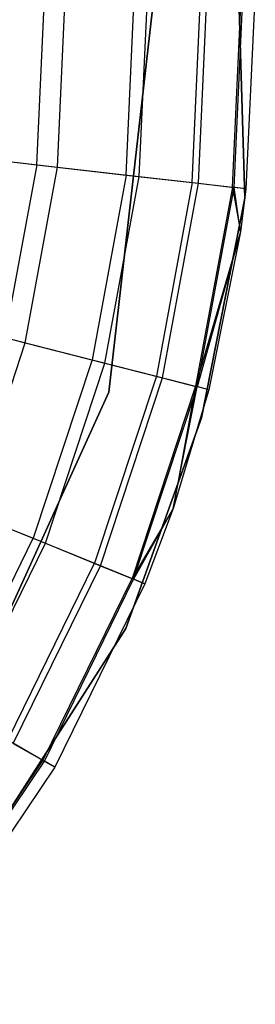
# Model space of a CAD drawing. Extents: x -38.3 to -0.1, y -39.1 to 0.
# Tile 13 of 256: x -33.1232 to -33.0459, y -33.0697 to -32.7461. Entities that reach past the tile are written whole.
import ezdxf

# ---------------------------------------------------------------- set-up
doc = ezdxf.new("R2010")
doc.units = 0
doc.header["$MEASUREMENT"] = 0
doc.layers.get('0').update_dxf_attribs({"color": 13, "linetype": 'CONTINUOUS'})

# ---------------------------------------------------------------- blocks, each defined once
blk = doc.blocks.new('ORTO_XII_A_STL')
at = {"color": 0}
for p, q in [((5.53581, 6.81382, 10.04193), (5.54013, 6.66719, 10.04193)), ((5.54013, 6.66719, 3.34901), (5.53581, 6.81382, 3.34901)), ((5.53581, 6.81382, 10.04193), (5.54013, 6.66719, 10.04193)), ((5.54013, 6.66719, 3.34901), (5.53581, 6.81382, 3.34901)), ((5.51173, 6.74663, 10.04193), (5.49552, 6.60343, 10.04193)), ((5.49552, 6.60343, 3.34901), (5.51173, 6.74663, 3.34901)), ((5.51173, 6.74663, 10.04193), (5.49552, 6.60343, 10.04193)), ((5.51173, 6.74663, 9.96319), (5.49552, 6.60343, 9.96319)), ((5.51173, 6.74663, 9.96319), (5.49552, 6.60343, 9.96319)), ((5.49552, 6.60343, 3.34901), (5.51173, 6.74663, 3.34901)), ((5.49552, 6.60343, 3.54587), (5.51173, 6.74663, 3.54587)), ((5.49552, 6.60343, 3.54587), (5.51173, 6.74663, 3.54587)), ((5.47186, 6.67815, 12.25535), (5.47449, 6.73583, 12.25535)), ((5.47186, 6.67815, 12.25535), (5.47449, 6.73583, 12.25535)), ((5.47863, 6.67738, 10.17736), (5.4813, 6.73599, 10.17736)), ((5.47863, 6.67738, 10.17736), (5.4813, 6.73599, 10.17736)), ((5.50119, 6.6748, 12.21319), (5.504, 6.7365, 12.21319)), ((5.50119, 6.6748, 12.21319), (5.504, 6.7365, 12.21319)), ((5.50549, 6.67431, 10.25197), (5.50833, 6.7366, 10.25197)), ((5.50549, 6.67431, 10.25197), (5.50833, 6.7366, 10.25197)), ((5.5228, 6.67233, 12.16654), (5.52575, 6.737, 12.16654)), ((5.5228, 6.67233, 12.16654), (5.52575, 6.737, 12.16654)), ((5.52487, 6.67209, 10.32889), (5.52783, 6.73705, 10.32889)), ((5.52487, 6.67209, 10.32889), (5.52783, 6.73705, 10.32889)), ((5.53604, 6.67082, 12.11682), (5.53906, 6.7373, 12.11682)), ((5.53604, 6.67082, 12.11682), (5.53906, 6.7373, 12.11682)), ((5.53658, 6.67075, 10.40737), (5.53961, 6.73732, 10.40737)), ((5.53658, 6.67075, 10.40737), (5.53961, 6.73732, 10.40737)), ((5.54355, 6.73741, 10.48663), (5.54049, 6.67031, 10.48663)), ((5.54355, 6.73741, 12.06555), (5.54049, 6.67031, 12.06555)), ((5.54355, 6.73741, 10.48663), (5.54049, 6.67031, 10.48663)), ((5.54355, 6.73741, 12.06555), (5.54049, 6.67031, 12.06555)), ((5.4357, 6.68229, 12.29175), (5.47186, 6.67815, 12.25535)), ((5.4357, 6.68229, 12.29175), (5.47186, 6.67815, 12.25535)), ((5.44455, 6.68128, 10.1058), (5.47863, 6.67738, 10.17736)), ((5.44455, 6.68128, 10.1058), (5.47863, 6.67738, 10.17736)), ((5.47186, 6.67815, 12.25535), (5.4614, 6.62137, 12.25535)), ((5.47186, 6.67815, 12.25535), (5.4614, 6.62137, 12.25535)), ((5.46801, 6.61968, 10.17736), (5.47863, 6.67738, 10.17736)), ((5.46801, 6.61968, 10.17736), (5.47863, 6.67738, 10.17736)), ((5.47186, 6.67815, 12.25535), (5.50119, 6.6748, 12.21319)), ((5.47186, 6.67815, 12.25535), (5.50119, 6.6748, 12.21319)), ((5.47863, 6.67738, 10.17736), (5.50549, 6.67431, 10.25197)), ((5.47863, 6.67738, 10.17736), (5.50549, 6.67431, 10.25197)), ((5.50119, 6.6748, 12.21319), (5.49, 6.61405, 12.21319)), ((5.50119, 6.6748, 12.21319), (5.49, 6.61405, 12.21319)), ((5.4942, 6.61298, 10.25197), (5.50549, 6.67431, 10.25197)), ((5.4942, 6.61298, 10.25197), (5.50549, 6.67431, 10.25197)), ((5.50119, 6.6748, 12.21319), (5.5228, 6.67233, 12.16654)), ((5.50119, 6.6748, 12.21319), (5.5228, 6.67233, 12.16654)), ((5.50549, 6.67431, 10.25197), (5.52487, 6.67209, 10.32889)), ((5.50549, 6.67431, 10.25197), (5.52487, 6.67209, 10.32889)), ((5.5228, 6.67233, 12.16654), (5.51108, 6.60866, 12.16654)), ((5.5228, 6.67233, 12.16654), (5.51108, 6.60866, 12.16654)), ((5.5131, 6.60815, 10.32889), (5.52487, 6.67209, 10.32889)), ((5.5131, 6.60815, 10.32889), (5.52487, 6.67209, 10.32889)), ((5.5228, 6.67233, 12.16654), (5.53604, 6.67082, 12.11682)), ((5.5228, 6.67233, 12.16654), (5.53604, 6.67082, 12.11682)), ((5.53604, 6.67082, 12.11682), (5.52398, 6.60536, 12.11682)), ((5.53604, 6.67082, 12.11682), (5.52398, 6.60536, 12.11682)), ((5.52451, 6.60523, 10.40737), (5.53658, 6.67075, 10.40737)), ((5.52451, 6.60523, 10.40737), (5.53658, 6.67075, 10.40737)), ((5.52487, 6.67209, 10.32889), (5.53658, 6.67075, 10.40737)), ((5.52487, 6.67209, 10.32889), (5.53658, 6.67075, 10.40737)), ((5.54049, 6.67031, 12.06555), (5.53604, 6.67082, 12.11682)), ((5.53604, 6.67082, 12.11682), (5.53867, 6.65617, 12.06555)), ((5.54049, 6.67031, 12.06555), (5.53604, 6.67082, 12.11682)), ((5.53604, 6.67082, 12.11682), (5.53867, 6.65617, 12.06555)), ((5.54049, 6.67031, 10.48663), (5.53658, 6.67075, 10.40737)), ((5.54049, 6.67031, 10.48663), (5.53658, 6.67075, 10.40737)), ((5.53867, 6.65617, 10.48663), (5.53658, 6.67075, 10.40737)), ((5.53867, 6.65617, 10.48663), (5.53658, 6.67075, 10.40737)), ((5.54049, 6.67031, 10.48663), (5.53867, 6.65617, 10.48663)), ((5.54049, 6.67031, 12.06555), (5.53867, 6.65617, 12.06555)), ((5.54049, 6.67031, 10.48663), (5.53867, 6.65617, 10.48663)), ((5.54049, 6.67031, 12.06555), (5.53867, 6.65617, 12.06555)), ((5.54049, 6.67031, 12.06555), (5.54049, 6.67031, 10.48663)), ((5.54049, 6.67031, 12.06555), (5.54049, 6.67031, 10.48663)), ((5.52587, 6.59503, 3.34901), (5.54013, 6.66719, 3.34901)), ((5.54013, 6.66719, 10.04193), (5.52587, 6.59503, 10.04193)), ((5.54013, 6.66719, 10.04193), (5.52587, 6.59503, 10.04193)), ((5.52587, 6.59503, 3.34901), (5.54013, 6.66719, 3.34901)), ((5.54013, 6.66719, 10.04193), (5.54013, 6.66719, 3.34901)), ((5.54013, 6.66719, 10.04193), (5.54013, 6.66719, 3.34901)), ((5.53867, 6.65617, 12.06555), (5.52398, 6.60536, 12.11682)), ((5.53867, 6.65617, 12.06555), (5.52398, 6.60536, 12.11682)), ((5.53867, 6.65617, 10.48663), (5.52451, 6.60523, 10.40737)), ((5.53867, 6.65617, 10.48663), (5.52451, 6.60523, 10.40737)), ((5.53867, 6.65617, 10.48663), (5.52833, 6.60425, 10.48663)), ((5.53867, 6.65617, 12.06555), (5.52833, 6.60425, 12.06555)), ((5.53867, 6.65617, 10.48663), (5.52833, 6.60425, 10.48663)), ((5.53867, 6.65617, 12.06555), (5.52833, 6.60425, 12.06555)), ((5.53867, 6.65617, 12.06555), (5.53867, 6.65617, 10.48663)), ((5.53867, 6.65617, 12.06555), (5.53867, 6.65617, 10.48663)), ((5.43477, 6.62818, 10.1058), (5.46801, 6.61968, 10.17736)), ((5.43477, 6.62818, 10.1058), (5.46801, 6.61968, 10.17736)), ((5.44962, 6.56396, 10.17736), (5.46801, 6.61968, 10.17736)), ((5.44962, 6.56396, 10.17736), (5.46801, 6.61968, 10.17736)), ((5.4614, 6.62137, 12.25535), (5.49, 6.61405, 12.21319)), ((5.4614, 6.62137, 12.25535), (5.49, 6.61405, 12.21319)), ((5.46801, 6.61968, 10.17736), (5.4942, 6.61298, 10.25197)), ((5.46801, 6.61968, 10.17736), (5.4942, 6.61298, 10.25197)), ((5.49, 6.61405, 12.21319), (5.47065, 6.5554, 12.21319)), ((5.49, 6.61405, 12.21319), (5.47065, 6.5554, 12.21319)), ((5.47466, 6.55376, 10.25197), (5.4942, 6.61298, 10.25197)), ((5.47466, 6.55376, 10.25197), (5.4942, 6.61298, 10.25197)), ((5.49, 6.61405, 12.21319), (5.51108, 6.60866, 12.16654)), ((5.49, 6.61405, 12.21319), (5.51108, 6.60866, 12.16654)), ((5.4942, 6.61298, 10.25197), (5.5131, 6.60815, 10.32889)), ((5.4942, 6.61298, 10.25197), (5.5131, 6.60815, 10.32889)), ((5.51108, 6.60866, 12.16654), (5.49079, 6.54719, 12.16654)), ((5.51108, 6.60866, 12.16654), (5.49079, 6.54719, 12.16654)), ((5.49272, 6.5464, 10.32889), (5.5131, 6.60815, 10.32889)), ((5.49272, 6.5464, 10.32889), (5.5131, 6.60815, 10.32889)), ((5.51108, 6.60866, 12.16654), (5.52398, 6.60536, 12.11682)), ((5.51108, 6.60866, 12.16654), (5.52398, 6.60536, 12.11682)), ((5.5131, 6.60815, 10.32889), (5.52451, 6.60523, 10.40737)), ((5.5131, 6.60815, 10.32889), (5.52451, 6.60523, 10.40737)), ((5.49552, 6.60343, 10.04193), (5.43585, 6.47224, 10.04193)), ((5.43585, 6.47224, 3.34901), (5.49552, 6.60343, 3.34901)), ((5.49552, 6.60343, 10.04193), (5.43585, 6.47224, 10.04193)), ((5.49552, 6.60343, 9.96319), (5.43585, 6.47224, 9.96319)), ((5.49552, 6.60343, 9.96319), (5.43585, 6.47224, 9.96319)), ((5.43585, 6.47224, 3.34901), (5.49552, 6.60343, 3.34901)), ((5.43585, 6.47224, 3.54587), (5.49552, 6.60343, 3.54587)), ((5.43585, 6.47224, 3.54587), (5.49552, 6.60343, 3.54587)), ((5.49552, 6.60343, 9.96319), (5.49552, 6.60343, 10.04193)), ((5.49552, 6.60343, 9.96319), (5.49552, 6.60343, 10.04193)), ((5.49552, 6.60343, 3.34901), (5.49552, 6.60343, 3.54587)), ((5.49552, 6.60343, 3.34901), (5.49552, 6.60343, 3.54587)), ((5.52398, 6.60536, 12.11682), (5.50313, 6.54216, 12.11682)), ((5.52398, 6.60536, 12.11682), (5.50313, 6.54216, 12.11682)), ((5.50363, 6.54195, 10.40737), (5.52451, 6.60523, 10.40737)), ((5.50363, 6.54195, 10.40737), (5.52451, 6.60523, 10.40737)), ((5.52398, 6.60536, 12.11682), (5.51661, 6.56524, 12.06555)), ((5.52398, 6.60536, 12.11682), (5.51661, 6.56524, 12.06555)), ((5.51661, 6.56524, 10.48663), (5.52451, 6.60523, 10.40737)), ((5.51661, 6.56524, 10.48663), (5.52451, 6.60523, 10.40737)), ((5.52833, 6.60425, 10.48663), (5.51661, 6.56524, 10.48663)), ((5.52833, 6.60425, 12.06555), (5.51661, 6.56524, 12.06555)), ((5.52833, 6.60425, 10.48663), (5.51661, 6.56524, 10.48663)), ((5.52833, 6.60425, 12.06555), (5.51661, 6.56524, 12.06555)), ((5.52833, 6.60425, 12.06555), (5.52398, 6.60536, 12.11682)), ((5.52833, 6.60425, 12.06555), (5.52398, 6.60536, 12.11682)), ((5.52833, 6.60425, 10.48663), (5.52451, 6.60523, 10.40737)), ((5.52833, 6.60425, 10.48663), (5.52451, 6.60523, 10.40737)), ((5.52833, 6.60425, 12.06555), (5.52833, 6.60425, 10.48663)), ((5.52833, 6.60425, 12.06555), (5.52833, 6.60425, 10.48663)), ((5.52587, 6.59503, 10.04193), (5.50103, 6.5258, 10.04193)), ((5.50103, 6.5258, 3.34901), (5.52587, 6.59503, 3.34901)), ((5.52587, 6.59503, 10.04193), (5.50103, 6.5258, 10.04193)), ((5.50103, 6.5258, 3.34901), (5.52587, 6.59503, 3.34901)), ((5.52587, 6.59503, 10.04193), (5.52587, 6.59503, 3.34901)), ((5.52587, 6.59503, 10.04193), (5.52587, 6.59503, 3.34901)), ((5.44331, 6.56654, 12.25535), (5.47065, 6.5554, 12.21319)), ((5.44331, 6.56654, 12.25535), (5.47065, 6.5554, 12.21319)), ((5.44962, 6.56396, 10.17736), (5.47466, 6.55376, 10.25197)), ((5.44962, 6.56396, 10.17736), (5.47466, 6.55376, 10.25197)), ((5.51661, 6.56524, 12.06555), (5.50313, 6.54216, 12.11682)), ((5.51661, 6.56524, 12.06555), (5.50313, 6.54216, 12.11682)), ((5.51661, 6.56524, 10.48663), (5.50363, 6.54195, 10.40737)), ((5.51661, 6.56524, 10.48663), (5.50363, 6.54195, 10.40737)), ((5.51661, 6.56524, 10.48663), (5.50728, 6.54046, 10.48663)), ((5.51661, 6.56524, 12.06555), (5.50728, 6.54046, 12.06555)), ((5.51661, 6.56524, 10.48663), (5.50728, 6.54046, 10.48663)), ((5.51661, 6.56524, 12.06555), (5.50728, 6.54046, 12.06555)), ((5.51661, 6.56524, 12.06555), (5.51661, 6.56524, 10.48663)), ((5.51661, 6.56524, 12.06555), (5.51661, 6.56524, 10.48663)), ((5.44348, 6.49992, 12.21319), (5.47065, 6.5554, 12.21319)), ((5.44348, 6.49992, 12.21319), (5.47065, 6.5554, 12.21319)), ((5.44724, 6.49775, 10.25197), (5.47466, 6.55376, 10.25197)), ((5.44724, 6.49775, 10.25197), (5.47466, 6.55376, 10.25197)), ((5.47065, 6.5554, 12.21319), (5.49079, 6.54719, 12.16654)), ((5.47065, 6.5554, 12.21319), (5.49079, 6.54719, 12.16654)), ((5.47466, 6.55376, 10.25197), (5.49272, 6.5464, 10.32889)), ((5.47466, 6.55376, 10.25197), (5.49272, 6.5464, 10.32889)), ((5.46232, 6.48904, 12.16654), (5.49079, 6.54719, 12.16654)), ((5.46232, 6.48904, 12.16654), (5.49079, 6.54719, 12.16654)), ((5.46413, 6.488, 10.32889), (5.49272, 6.5464, 10.32889)), ((5.46413, 6.488, 10.32889), (5.49272, 6.5464, 10.32889)), ((5.49079, 6.54719, 12.16654), (5.50313, 6.54216, 12.11682)), ((5.49079, 6.54719, 12.16654), (5.50313, 6.54216, 12.11682)), ((5.49272, 6.5464, 10.32889), (5.50363, 6.54195, 10.40737)), ((5.49272, 6.5464, 10.32889), (5.50363, 6.54195, 10.40737)), ((5.47386, 6.48238, 12.11682), (5.50313, 6.54216, 12.11682)), ((5.47386, 6.48238, 12.11682), (5.50313, 6.54216, 12.11682)), ((5.47433, 6.48211, 10.40737), (5.50363, 6.54195, 10.40737)), ((5.47433, 6.48211, 10.40737), (5.50363, 6.54195, 10.40737)), ((5.50313, 6.54216, 12.11682), (5.50728, 6.54046, 12.06555)), ((5.50313, 6.54216, 12.11682), (5.50728, 6.54046, 12.06555)), ((5.50728, 6.54046, 10.48663), (5.50363, 6.54195, 10.40737)), ((5.50728, 6.54046, 10.48663), (5.50363, 6.54195, 10.40737)), ((5.50728, 6.54046, 10.48663), (5.47774, 6.48014, 10.48663)), ((5.50728, 6.54046, 12.06555), (5.47774, 6.48014, 12.06555)), ((5.50728, 6.54046, 10.48663), (5.47774, 6.48014, 10.48663)), ((5.50728, 6.54046, 12.06555), (5.47774, 6.48014, 12.06555)), ((5.50728, 6.54046, 10.48663), (5.50728, 6.54046, 12.06555)), ((5.50728, 6.54046, 10.48663), (5.50728, 6.54046, 12.06555)), ((5.50103, 6.5258, 10.04193), (5.42199, 6.40222, 10.04193)), ((5.42199, 6.40222, 3.34901), (5.50103, 6.5258, 3.34901)), ((5.50103, 6.5258, 10.04193), (5.42199, 6.40222, 10.04193)), ((5.42199, 6.40222, 3.34901), (5.50103, 6.5258, 3.34901)), ((5.50103, 6.5258, 10.04193), (5.50103, 6.5258, 3.34901)), ((5.50103, 6.5258, 10.04193), (5.50103, 6.5258, 3.34901)), ((5.47386, 6.48238, 12.11682), (5.46232, 6.48904, 12.16654)), ((5.47386, 6.48238, 12.11682), (5.46232, 6.48904, 12.16654)), ((5.46413, 6.488, 10.32889), (5.47433, 6.48211, 10.40737)), ((5.46413, 6.488, 10.32889), (5.47433, 6.48211, 10.40737)), ((5.43673, 6.42715, 12.11682), (5.47386, 6.48238, 12.11682)), ((5.43673, 6.42715, 12.11682), (5.47386, 6.48238, 12.11682)), ((5.43716, 6.42681, 10.40737), (5.47433, 6.48211, 10.40737)), ((5.43716, 6.42681, 10.40737), (5.47433, 6.48211, 10.40737)), ((5.47774, 6.48014, 10.48663), (5.44027, 6.4244, 10.48663)), ((5.47774, 6.48014, 12.06555), (5.44027, 6.4244, 12.06555)), ((5.47774, 6.48014, 10.48663), (5.44027, 6.4244, 10.48663)), ((5.47774, 6.48014, 12.06555), (5.44027, 6.4244, 12.06555)), ((5.47774, 6.48014, 12.06555), (5.47386, 6.48238, 12.11682)), ((5.47774, 6.48014, 12.06555), (5.47386, 6.48238, 12.11682)), ((5.47774, 6.48014, 10.48663), (5.47433, 6.48211, 10.40737)), ((5.47774, 6.48014, 10.48663), (5.47433, 6.48211, 10.40737)), ((5.47774, 6.48014, 12.06555), (5.47774, 6.48014, 10.48663)), ((5.47774, 6.48014, 12.06555), (5.47774, 6.48014, 10.48663))]:
    blk.add_line(p, q, dxfattribs=at)

msp = doc.modelspace()

# ---------------------------------------------------------------- block references
at = {"color": 0}
msp.add_blockref('ORTO_XII_A_STL', (-38.58948, -39.47195, -0.67185), dxfattribs=at)

doc.saveas('drawing.dxf')
